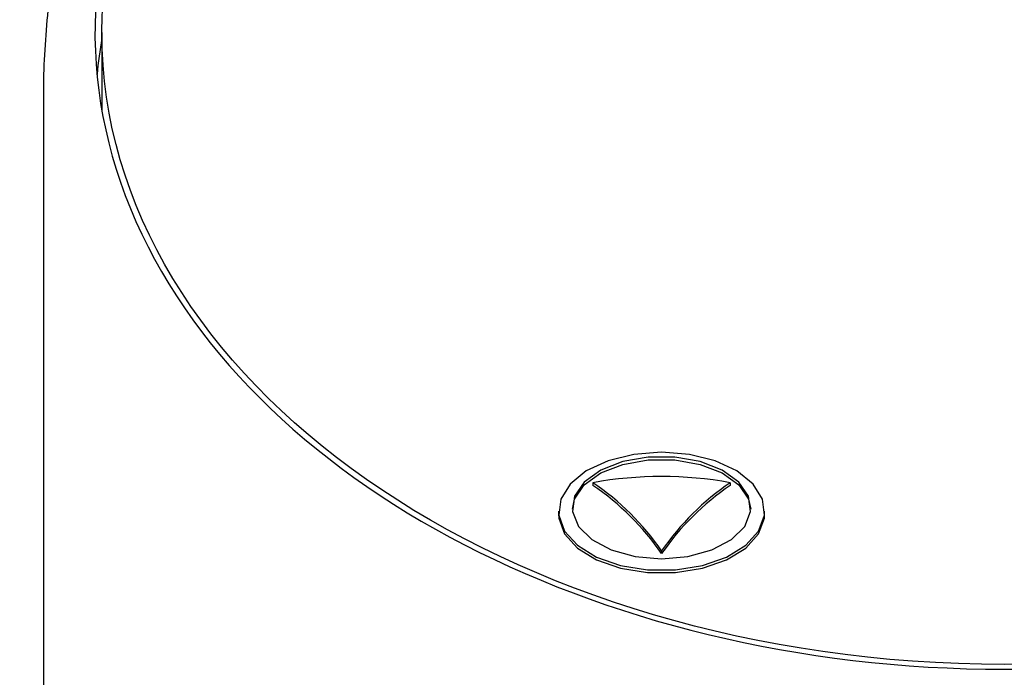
# Model space of a CAD drawing. Header units: inches. Extents: x 2.6 to 13.1, y 0.8 to 9.4.
# Tile 6 of 23: x 7.529 to 7.812, y 5.353 to 5.542. Entities that reach past the tile are written whole.
import ezdxf

# ---------------------------------------------------------------- set-up
doc = ezdxf.new("R2010")
doc.units = ezdxf.units.IN
doc.header["$MEASUREMENT"] = 0

msp = doc.modelspace()

# ---------------------------------------------------------------- linework, layer by layer
at = {"color": 7, "linetype": 'Continuous', "lineweight": 25}
for p, q in [((7.5530375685, 5.5379449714), (7.5530375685, 5.5155492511)), ((7.5363052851, 5.5259294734), (7.5363052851, 5.0726970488)), ((7.6937856, 5.4088271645), (7.6937856, 5.4080273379)), ((7.7331556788, 5.4088271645), (7.7331556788, 5.4080273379)), ((7.6839430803, 5.4006312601), (7.6839430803, 5.3998104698)), ((7.7429981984, 5.3998104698), (7.7429981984, 5.4006312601)), ((7.7134706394, 5.3892707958), (7.7134706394, 5.3884709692))]:
    msp.add_line(p, q, dxfattribs=at)
at = {"color": 7, "linetype": 'Continuous', "lineweight": 25, "flags": 128}
for points in [[(7.7134706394, 5.4175675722), (7.7055041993, 5.4169395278), (7.6981285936, 5.4151019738), (7.6918908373, 5.4121911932), (7.6872535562, 5.4084230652), (7.6845606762, 5.4040770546), (7.6840119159, 5.3994754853), (7.6856479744, 5.3949596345), (7.6893475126, 5.3908644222), (7.6948361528, 5.3874935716), (7.7017068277, 5.3850970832), (7.7094499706, 5.3838526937), (7.7174913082, 5.3838526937), (7.7252344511, 5.3850970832), (7.7321051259, 5.3874935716), (7.7375937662, 5.3908644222), (7.7412933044, 5.3949596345), (7.7429293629, 5.3994754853), (7.7423806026, 5.4040770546), (7.7396877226, 5.4084230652), (7.7350504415, 5.4121911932), (7.7288126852, 5.4151019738), (7.7214370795, 5.4169395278), (7.7134706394, 5.4175675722)], [(7.7134706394, 5.3869823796), (7.7210135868, 5.3876344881), (7.7278863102, 5.3895328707), (7.733478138, 5.3925088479), (7.7372922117, 5.3962979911), (7.7389896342, 5.4005636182), (7.738419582, 5.4049267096), (7.7356327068, 5.4089995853), (7.7308766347, 5.4124203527), (7.7245739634, 5.4148850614), (7.7172847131, 5.4161747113), (7.7096565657, 5.4161747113), (7.7023673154, 5.4148850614), (7.6960646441, 5.4124203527), (7.691308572, 5.4089995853), (7.6885216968, 5.4049267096), (7.6879516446, 5.4005636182), (7.6896490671, 5.3962979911), (7.6934631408, 5.3925088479), (7.6990549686, 5.3895328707), (7.705927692, 5.3876344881), (7.7134706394, 5.3869823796)], [(7.6878897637, 5.4012569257), (7.6885216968, 5.4041195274), (7.691308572, 5.4081924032), (7.6960646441, 5.4116131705), (7.7023673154, 5.4140778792), (7.7096565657, 5.4153675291), (7.7172847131, 5.4153675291), (7.7245739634, 5.4140778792), (7.7308766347, 5.4116131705), (7.7356327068, 5.4081924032), (7.738419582, 5.4041195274), (7.7390515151, 5.4012569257)], [(7.6839430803, 5.3998104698), (7.6840119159, 5.3986546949), (7.6856479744, 5.3941388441), (7.6893475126, 5.3900436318), (7.6948361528, 5.3866727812), (7.7017068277, 5.3842762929), (7.7094499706, 5.3830319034), (7.7174913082, 5.3830319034), (7.7252344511, 5.3842762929), (7.7321051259, 5.3866727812), (7.7375937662, 5.3900436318), (7.7412933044, 5.3941388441), (7.7429293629, 5.3986546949), (7.7429981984, 5.3998104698)]]:
    msp.add_lwpolyline(points, dxfattribs=at)
at = {"color": 7, "linetype": 'Continuous', "lineweight": 25}
for centre, radius, start, end in [((7.7134706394, 5.3013139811), 0.1093004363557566, 79.6243990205, 100.3756009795), ((7.6509426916, 5.3460169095), 0.0760305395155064, 34.6736579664, 55.7020808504), ((7.6515330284, 5.3458113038), 0.0752071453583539, 34.5572128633, 55.8185259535), ((7.7759985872, 5.3460169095), 0.0760305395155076, 124.2979191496, 145.3263420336), ((7.7754082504, 5.3458113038), 0.0752071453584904, 124.1814740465, 145.4427871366)]:
    msp.add_arc(centre, radius, start, end, dxfattribs=at)
msp.add_ellipse((7.8118958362, 5.5379449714), major_axis=(0.2588582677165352, 0), ratio=0.7002075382, dxfattribs=at)
for centre, start_param, end_param in [((7.8118958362, 5.5379449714), 2.088162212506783, 7.336615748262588), ((7.8118958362, 5.5139139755), 3.018656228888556, 3.075754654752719)]:
    msp.add_ellipse(centre, major_axis=(0.2608267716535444, 0), ratio=0.7002075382, start_param=start_param, end_param=end_param, dxfattribs=at)
msp.add_open_spline([(7.811895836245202, 5.721850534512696), (7.800801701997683, 5.721578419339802), (7.779903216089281, 5.721065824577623), (7.751070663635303, 5.717339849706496), (7.726846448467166, 5.71257277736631), (7.707035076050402, 5.707343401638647), (7.69075822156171, 5.702114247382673), (7.67520966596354, 5.696309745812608), (7.659989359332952, 5.689706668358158), (7.643975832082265, 5.681628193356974), (7.627793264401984, 5.672173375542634), (7.609336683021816, 5.659467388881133), (7.590586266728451, 5.643593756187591), (7.573601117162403, 5.625313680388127), (7.56248410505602, 5.609928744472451), (7.555540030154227, 5.598200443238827), (7.551076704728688, 5.589584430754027), (7.546453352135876, 5.57918930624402), (7.541623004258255, 5.565339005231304), (7.537281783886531, 5.54707629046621), (7.536652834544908, 5.533455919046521), (7.536305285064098, 5.525929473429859)], degree=3, knots=[0, 0, 0, 0, 0.0698191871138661, 0.1315213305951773, 0.1851802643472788, 0.2306755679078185, 0.2683486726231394, 0.3021300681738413, 0.3468907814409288, 0.3877289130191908, 0.4352917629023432, 0.4903403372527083, 0.5661069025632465, 0.6410516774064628, 0.7116386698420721, 0.7433499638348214, 0.7725594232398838, 0.8068941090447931, 0.8561551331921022, 0.9205131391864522, 0.9999999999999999, 0.9999999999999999, 0.9999999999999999, 0.9999999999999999], dxfattribs=at)

doc.saveas('drawing.dxf')
